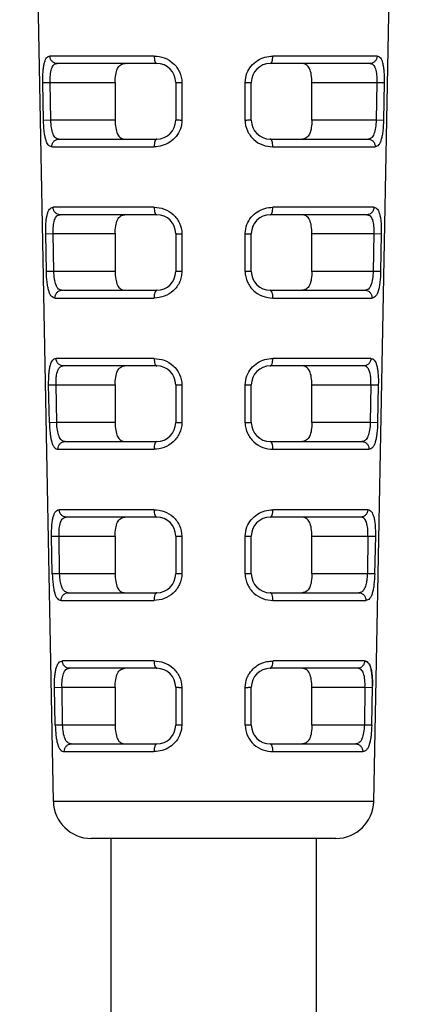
# Model space of a CAD drawing. Header units: millimetres. Extents: x 0 to 420, y 0 to 297.
# Tile 16 of 37: x 203 to 213, y 52 to 78. Entities that reach past the tile are written whole.
import ezdxf

# ---------------------------------------------------------------- set-up
doc = ezdxf.new("R2010")
doc.units = ezdxf.units.MM
doc.header["$LTSCALE"] = 23.1
doc.layers.add('00_COMPONENTS', color=7, linetype='CONTINUOUS')

msp = doc.modelspace()

# ---------------------------------------------------------------- linework, layer by layer
at = {"layer": '00_COMPONENTS', "color": 7}
for p, q in [((204.046, 57.463), (203.156, 104.188)), ((213.405, 104.188), (212.515, 57.463)), ((206.781, 76.982), (204.144, 76.982)), ((212.417, 76.982), (209.781, 76.982)), ((203.98, 75.482), (203.965, 76.482)), ((205.677, 76.482), (205.677, 75.482)), ((207.281, 76.482), (207.281, 75.482)), ((209.281, 75.482), (209.281, 76.482)), ((210.885, 75.482), (210.885, 76.482)), ((212.596, 76.482), (212.582, 75.482)), ((204.193, 74.982), (206.781, 74.982)), ((209.781, 74.982), (212.369, 74.982)), ((206.781, 72.982), (204.225, 72.982)), ((212.336, 72.982), (209.781, 72.982)), ((204.057, 71.482), (204.043, 72.482)), ((205.677, 72.482), (205.677, 71.482)), ((207.281, 72.482), (207.281, 71.482)), ((209.281, 71.482), (209.281, 72.482)), ((210.885, 71.482), (210.885, 72.482)), ((212.519, 72.482), (212.504, 71.482)), ((204.274, 70.982), (206.781, 70.982)), ((209.781, 70.982), (212.287, 70.982)), ((206.781, 68.982), (204.307, 68.982)), ((212.255, 68.982), (209.781, 68.982)), ((204.135, 67.482), (204.12, 68.482)), ((205.677, 68.482), (205.677, 67.482)), ((207.281, 68.482), (207.281, 67.482)), ((209.281, 67.482), (209.281, 68.482)), ((210.885, 67.482), (210.885, 68.482)), ((212.441, 68.482), (212.426, 67.482)), ((204.356, 66.982), (206.781, 66.982)), ((209.781, 66.982), (212.206, 66.982)), ((206.781, 64.982), (204.388, 64.982)), ((212.173, 64.982), (209.781, 64.982)), ((204.212, 63.482), (204.198, 64.482)), ((205.677, 64.482), (205.677, 63.482)), ((207.281, 64.482), (207.281, 63.482)), ((209.281, 63.482), (209.281, 64.482)), ((210.885, 63.482), (210.885, 64.482)), ((212.363, 64.482), (212.349, 63.482)), ((204.438, 62.982), (206.781, 62.982)), ((209.781, 62.982), (212.124, 62.982)), ((206.781, 60.982), (204.47, 60.982)), ((212.091, 60.982), (209.781, 60.982)), ((204.29, 59.482), (204.276, 60.482)), ((205.677, 60.482), (205.677, 59.482)), ((207.281, 60.482), (207.281, 59.482)), ((209.281, 59.482), (209.281, 60.482)), ((210.885, 59.482), (210.885, 60.482)), ((212.286, 60.482), (212.271, 59.482)), ((212.465, 59.478), (212.484, 60.489)), ((204.52, 58.982), (206.781, 58.982)), ((209.781, 58.982), (212.042, 58.982)), ((211.516, 56.482), (205.046, 56.482)), ((205.564, 56.482), (205.564, 34.482)), ((210.997, 56.482), (210.997, 34.482))]:
    msp.add_line(p, q, dxfattribs=at)
at = {"layer": '00_COMPONENTS', "color": 4}
for p, q in [((206.713, 77.178), (203.956, 77.178)), ((212.605, 77.178), (209.849, 77.178)), ((203.766, 76.478), (203.965, 76.482)), ((203.786, 75.478), (203.766, 76.478)), ((203.965, 76.482), (205.677, 76.482)), ((207.443, 76.478), (207.445, 75.478)), ((209.116, 75.478), (209.118, 76.478)), ((210.885, 76.482), (212.596, 76.482)), ((212.596, 76.482), (212.795, 76.478)), ((212.795, 76.478), (212.776, 75.478)), ((203.98, 75.482), (203.786, 75.478)), ((205.677, 75.482), (203.98, 75.482)), ((212.582, 75.482), (210.885, 75.482)), ((212.776, 75.478), (212.582, 75.482)), ((204.005, 74.778), (206.712, 74.778)), ((209.849, 74.778), (212.556, 74.778)), ((206.711, 73.178), (204.038, 73.178)), ((212.523, 73.178), (209.85, 73.178)), ((203.844, 72.478), (204.043, 72.482)), ((203.863, 71.478), (203.844, 72.478)), ((204.043, 72.482), (205.677, 72.482)), ((207.443, 72.478), (207.444, 71.478)), ((209.117, 71.478), (209.119, 72.478)), ((210.885, 72.482), (212.519, 72.482)), ((212.519, 72.482), (212.717, 72.478)), ((212.717, 72.478), (212.698, 71.478)), ((204.057, 71.482), (203.863, 71.478)), ((205.677, 71.482), (204.057, 71.482)), ((212.504, 71.482), (210.885, 71.482)), ((212.698, 71.478), (212.504, 71.482)), ((204.087, 70.778), (206.711, 70.778)), ((209.851, 70.778), (212.474, 70.778)), ((206.71, 69.178), (204.12, 69.178)), ((212.441, 69.178), (209.851, 69.178)), ((203.922, 68.478), (204.12, 68.482)), ((203.941, 67.478), (203.922, 68.478)), ((204.12, 68.482), (205.677, 68.482)), ((207.442, 68.478), (207.444, 67.478)), ((209.118, 67.478), (209.119, 68.478)), ((210.885, 68.482), (212.441, 68.482)), ((212.441, 68.482), (212.639, 68.478)), ((212.639, 68.478), (212.62, 67.478)), ((204.135, 67.482), (203.941, 67.478)), ((205.677, 67.482), (204.135, 67.482)), ((212.426, 67.482), (210.885, 67.482)), ((212.62, 67.478), (212.426, 67.482)), ((204.169, 66.778), (206.709, 66.778)), ((209.852, 66.778), (212.392, 66.778)), ((206.709, 65.178), (204.202, 65.178)), ((212.359, 65.178), (209.852, 65.178)), ((204, 64.478), (204.198, 64.482)), ((204.019, 63.478), (204, 64.478)), ((204.198, 64.482), (205.677, 64.482)), ((207.441, 64.478), (207.443, 63.478)), ((209.118, 63.478), (209.12, 64.478)), ((210.885, 64.482), (212.363, 64.482)), ((212.363, 64.482), (212.562, 64.478)), ((212.562, 64.478), (212.542, 63.478)), ((204.212, 63.482), (204.019, 63.478)), ((205.677, 63.482), (204.212, 63.482)), ((212.349, 63.482), (210.885, 63.482)), ((212.542, 63.478), (212.349, 63.482)), ((204.252, 62.778), (206.708, 62.778)), ((209.853, 62.778), (212.309, 62.778)), ((206.708, 61.178), (204.285, 61.178)), ((212.276, 61.178), (209.854, 61.178)), ((204.078, 60.478), (204.276, 60.482)), ((204.097, 59.478), (204.078, 60.478)), ((204.276, 60.482), (205.677, 60.482)), ((207.441, 60.478), (207.442, 59.478)), ((209.119, 59.478), (209.121, 60.478)), ((210.885, 60.482), (212.286, 60.482)), ((212.286, 60.482), (212.484, 60.478)), ((204.29, 59.482), (204.097, 59.478)), ((205.677, 59.482), (204.29, 59.482)), ((212.271, 59.482), (210.885, 59.482)), ((212.465, 59.478), (212.271, 59.482)), ((204.334, 58.778), (206.707, 58.778)), ((209.855, 58.778), (212.227, 58.778)), ((212.515, 57.463), (204.046, 57.463))]:
    msp.add_line(p, q, dxfattribs=at)
at = {"layer": '00_COMPONENTS', "color": 7}
for centre, radius, start, end in [((206.781, 76.482), 0.5, 0, 90), ((209.781, 76.482), 0.5, 90, 180), ((206.781, 75.482), 0.5, 270, 360), ((209.781, 75.482), 0.5, 180, 270), ((206.781, 72.482), 0.5, 0, 90), ((209.781, 72.482), 0.5, 90, 180), ((206.781, 71.482), 0.5, 270, 360), ((209.781, 71.482), 0.5, 180, 270), ((206.781, 68.482), 0.5, 0, 90), ((209.781, 68.482), 0.5, 90, 180), ((206.781, 67.482), 0.5, 270, 0), ((209.781, 67.482), 0.5, 180, 270), ((206.781, 64.482), 0.5, 0, 90), ((209.781, 64.482), 0.5, 90, 180), ((206.781, 63.482), 0.5, 270, 0), ((209.781, 63.482), 0.5, 180, 270), ((206.781, 60.482), 0.5, 0, 90), ((209.781, 60.482), 0.5, 90, 180), ((210.964, 60.646), 1.516, 7.4709, 8.1834), ((211.012, 60.653), 1.468, 7.4265, 8.1638), ((209.231, 60.544), 3.254, 358.8393, 359.329), ((211.163, 60.546), 1.322, 357.5069, 358.256), ((206.781, 59.482), 0.5, 270, 360), ((209.781, 59.482), 0.5, 180, 270), ((205.046, 57.482), 1, 181.0907, 270), ((211.516, 57.482), 1, 270, 358.9093)]:
    msp.add_arc(centre, radius, start, end, dxfattribs=at)
at = {"layer": '00_COMPONENTS', "color": 4}
for points, knots in [([(203.766, 76.481), (203.766, 76.574), (203.766, 76.708), (203.784, 76.876), (203.803, 76.981), (203.829, 77.065), (203.861, 77.129), (203.906, 77.167), (203.94, 77.176), (203.956, 77.178)], [0, 0, 0, 0, 0.361997, 0.521935, 0.660875, 0.77628, 0.866761, 0.936124, 1, 1, 1, 1]), ([(204.144, 76.982), (204.119, 76.982), (204.069, 76.993), (204.009, 77.037), (203.968, 77.1), (203.957, 77.152), (203.956, 77.178)], [0, 0, 0, 0, 0.253482, 0.489603, 0.731262, 1, 1, 1, 1]), ([(206.713, 77.178), (206.803, 77.174), (206.988, 77.149), (207.23, 76.997), (207.4, 76.767), (207.446, 76.575), (207.443, 76.481)], [0, 0, 0, 0, 0.243386, 0.492589, 0.745737, 1, 1, 1, 1]), ([(206.713, 77.178), (206.713, 77.152), (206.716, 77.105), (206.73, 77.044), (206.747, 77.001), (206.77, 76.982), (206.781, 76.982)], [0, 0, 0, 0, 0.361059, 0.645544, 0.856364, 1, 1, 1, 1]), ([(209.163, 76.724), (209.189, 76.793), (209.269, 76.921), (209.434, 77.069), (209.635, 77.159), (209.778, 77.174), (209.849, 77.178)], [0, 0, 0, 0, 0.255138, 0.507855, 0.756111, 1, 1, 1, 1]), ([(209.781, 76.982), (209.791, 76.982), (209.814, 77.001), (209.831, 77.044), (209.845, 77.105), (209.848, 77.152), (209.849, 77.178)], [0, 0, 0, 0, 0.143636, 0.354455, 0.638941, 1, 1, 1, 1]), ([(212.605, 77.178), (212.604, 77.152), (212.594, 77.1), (212.552, 77.037), (212.492, 76.993), (212.443, 76.982), (212.417, 76.982)], [0, 0, 0, 0, 0.268738, 0.510397, 0.746518, 1, 1, 1, 1]), ([(212.605, 77.178), (212.621, 77.176), (212.655, 77.167), (212.7, 77.129), (212.733, 77.065), (212.758, 76.98), (212.777, 76.876), (212.795, 76.707), (212.797, 76.574), (212.795, 76.481)], [0, 0, 0, 0, 0.063772, 0.133364, 0.22372, 0.339522, 0.479095, 0.639129, 1, 1, 1, 1]), ([(203.965, 76.482), (203.962, 76.548), (203.963, 76.67), (203.986, 76.813), (204.023, 76.902), (204.056, 76.948), (204.098, 76.977), (204.129, 76.982), (204.144, 76.982)], [0, 0, 0, 0, 0.342757, 0.631549, 0.745466, 0.839915, 0.921293, 1, 1, 1, 1]), ([(212.417, 76.982), (212.432, 76.982), (212.464, 76.977), (212.506, 76.948), (212.539, 76.902), (212.575, 76.813), (212.598, 76.67), (212.6, 76.548), (212.596, 76.482)], [0, 0, 0, 0, 0.078718, 0.16009, 0.254533, 0.368456, 0.657265, 1, 1, 1, 1]), ([(207.281, 76.482), (207.28, 76.481), (207.288, 76.482), (207.294, 76.48), (207.31, 76.48), (207.328, 76.48), (207.352, 76.479), (207.39, 76.479), (207.421, 76.478), (207.443, 76.478)], [0, 0, 0, 0, 0.018996, 0.077769, 0.17037, 0.288443, 0.425764, 0.59145, 1, 1, 1, 1]), ([(209.118, 76.478), (209.14, 76.478), (209.171, 76.479), (209.21, 76.479), (209.233, 76.48), (209.251, 76.48), (209.268, 76.48), (209.273, 76.482), (209.281, 76.481), (209.281, 76.482)], [0, 0, 0, 0, 0.40855, 0.574233, 0.711553, 0.829629, 0.922229, 0.981003, 1, 1, 1, 1]), ([(204.005, 74.778), (203.989, 74.782), (203.954, 74.79), (203.906, 74.828), (203.872, 74.892), (203.842, 74.977), (203.819, 75.083), (203.794, 75.252), (203.788, 75.387), (203.785, 75.481)], [0, 0, 0, 0, 0.064845, 0.134879, 0.226498, 0.342603, 0.481239, 0.64072, 1, 1, 1, 1]), ([(204.193, 74.982), (204.177, 74.982), (204.145, 74.988), (204.102, 75.016), (204.066, 75.061), (204.024, 75.15), (203.995, 75.294), (203.982, 75.416), (203.98, 75.482)], [0, 0, 0, 0, 0.079358, 0.16222, 0.258166, 0.372656, 0.660019, 1, 1, 1, 1]), ([(207.445, 75.478), (207.423, 75.478), (207.392, 75.479), (207.354, 75.479), (207.331, 75.479), (207.312, 75.48), (207.296, 75.48), (207.287, 75.482), (207.281, 75.481), (207.281, 75.482)], [0, 0, 0, 0, 0.401342, 0.564768, 0.701209, 0.819727, 0.914147, 0.976273, 1, 1, 1, 1]), ([(209.116, 75.481), (209.115, 75.386), (209.159, 75.194), (209.33, 74.96), (209.573, 74.809), (209.759, 74.782), (209.849, 74.778)], [0, 0, 0, 0, 0.254922, 0.508057, 0.756748, 1, 1, 1, 1]), ([(209.281, 75.482), (209.28, 75.481), (209.274, 75.482), (209.265, 75.48), (209.25, 75.48), (209.231, 75.479), (209.208, 75.479), (209.169, 75.479), (209.138, 75.478), (209.116, 75.478)], [0, 0, 0, 0, 0.023725, 0.085849, 0.180269, 0.298789, 0.435231, 0.598654, 1, 1, 1, 1]), ([(212.582, 75.482), (212.579, 75.416), (212.567, 75.294), (212.538, 75.15), (212.496, 75.061), (212.46, 75.016), (212.416, 74.988), (212.384, 74.982), (212.369, 74.982)], [0, 0, 0, 0, 0.340009, 0.627344, 0.741818, 0.837768, 0.920628, 1, 1, 1, 1]), ([(212.776, 75.48), (212.773, 75.387), (212.767, 75.252), (212.743, 75.083), (212.719, 74.977), (212.69, 74.892), (212.654, 74.828), (212.607, 74.789), (212.572, 74.781), (212.556, 74.778)], [0, 0, 0, 0, 0.358944, 0.518712, 0.657216, 0.772898, 0.86465, 0.935459, 1, 1, 1, 1]), ([(207.405, 75.253), (207.381, 75.181), (207.304, 75.047), (207.136, 74.894), (206.932, 74.798), (206.784, 74.782), (206.712, 74.778)], [0, 0, 0, 0, 0.255134, 0.507769, 0.755867, 1, 1, 1, 1]), ([(204.005, 74.778), (204.005, 74.806), (204.014, 74.859), (204.055, 74.925), (204.116, 74.971), (204.167, 74.982), (204.193, 74.982)], [0, 0, 0, 0, 0.269183, 0.510765, 0.746579, 1, 1, 1, 1]), ([(206.781, 74.982), (206.77, 74.982), (206.746, 74.962), (206.729, 74.918), (206.714, 74.854), (206.712, 74.805), (206.712, 74.778)], [0, 0, 0, 0, 0.144063, 0.355829, 0.640598, 1, 1, 1, 1]), ([(209.849, 74.778), (209.85, 74.805), (209.847, 74.854), (209.833, 74.918), (209.815, 74.962), (209.792, 74.982), (209.781, 74.982)], [0, 0, 0, 0, 0.359402, 0.644171, 0.855937, 1, 1, 1, 1]), ([(212.369, 74.982), (212.394, 74.982), (212.445, 74.971), (212.506, 74.925), (212.547, 74.859), (212.556, 74.806), (212.556, 74.778)], [0, 0, 0, 0, 0.253421, 0.489233, 0.730817, 1, 1, 1, 1]), ([(203.844, 72.481), (203.842, 72.574), (203.845, 72.708), (203.862, 72.876), (203.881, 72.981), (203.908, 73.065), (203.942, 73.129), (203.987, 73.168), (204.022, 73.177), (204.038, 73.178)], [0, 0, 0, 0, 0.360456, 0.520427, 0.659261, 0.774264, 0.864726, 0.935418, 1, 1, 1, 1]), ([(204.225, 72.982), (204.2, 72.982), (204.151, 72.993), (204.091, 73.037), (204.049, 73.1), (204.039, 73.152), (204.038, 73.178)], [0, 0, 0, 0, 0.253192, 0.489211, 0.730976, 1, 1, 1, 1]), ([(204.043, 72.482), (204.039, 72.548), (204.041, 72.67), (204.064, 72.814), (204.102, 72.903), (204.136, 72.949), (204.178, 72.977), (204.21, 72.982), (204.225, 72.982)], [0, 0, 0, 0, 0.341938, 0.629902, 0.74365, 0.838336, 0.920393, 1, 1, 1, 1]), ([(206.711, 73.178), (206.802, 73.174), (206.987, 73.149), (207.229, 72.998), (207.4, 72.767), (207.446, 72.576), (207.442, 72.481)], [0, 0, 0, 0, 0.243128, 0.49229, 0.745553, 1, 1, 1, 1]), ([(206.711, 73.178), (206.712, 73.152), (206.715, 73.105), (206.729, 73.044), (206.747, 73.001), (206.77, 72.982), (206.781, 72.982)], [0, 0, 0, 0, 0.360044, 0.643969, 0.854935, 1, 1, 1, 1]), ([(209.163, 72.724), (209.189, 72.793), (209.269, 72.921), (209.435, 73.069), (209.636, 73.159), (209.779, 73.174), (209.85, 73.178)], [0, 0, 0, 0, 0.255336, 0.508153, 0.756346, 1, 1, 1, 1]), ([(209.781, 72.982), (209.791, 72.982), (209.814, 73.001), (209.832, 73.044), (209.846, 73.105), (209.85, 73.152), (209.85, 73.178)], [0, 0, 0, 0, 0.145065, 0.356031, 0.639956, 1, 1, 1, 1]), ([(212.523, 73.178), (212.523, 73.152), (212.512, 73.1), (212.471, 73.037), (212.411, 72.993), (212.361, 72.982), (212.336, 72.982)], [0, 0, 0, 0, 0.269024, 0.51079, 0.746808, 1, 1, 1, 1]), ([(212.336, 72.982), (212.351, 72.982), (212.383, 72.977), (212.426, 72.949), (212.46, 72.903), (212.497, 72.814), (212.521, 72.67), (212.522, 72.548), (212.519, 72.482)], [0, 0, 0, 0, 0.079718, 0.161754, 0.256381, 0.370133, 0.658148, 1, 1, 1, 1]), ([(212.523, 73.178), (212.54, 73.176), (212.574, 73.167), (212.62, 73.129), (212.653, 73.066), (212.68, 72.981), (212.699, 72.876), (212.717, 72.708), (212.72, 72.574), (212.717, 72.481)], [0, 0, 0, 0, 0.064693, 0.134822, 0.225254, 0.340853, 0.480086, 0.639777, 1, 1, 1, 1]), ([(207.281, 72.482), (207.28, 72.481), (207.288, 72.482), (207.294, 72.48), (207.31, 72.48), (207.328, 72.48), (207.351, 72.479), (207.39, 72.479), (207.421, 72.478), (207.443, 72.478)], [0, 0, 0, 0, 0.018983, 0.077734, 0.17033, 0.288455, 0.425785, 0.591389, 1, 1, 1, 1]), ([(209.119, 72.478), (209.141, 72.478), (209.172, 72.479), (209.21, 72.479), (209.233, 72.48), (209.251, 72.48), (209.268, 72.48), (209.273, 72.482), (209.281, 72.481), (209.281, 72.482)], [0, 0, 0, 0, 0.408611, 0.574211, 0.711541, 0.829668, 0.922264, 0.981016, 1, 1, 1, 1]), ([(204.087, 70.778), (204.07, 70.782), (204.035, 70.79), (203.987, 70.827), (203.951, 70.892), (203.921, 70.977), (203.897, 71.082), (203.872, 71.252), (203.866, 71.387), (203.863, 71.481)], [0, 0, 0, 0, 0.065763, 0.13635, 0.22804, 0.343958, 0.482279, 0.641409, 1, 1, 1, 1]), ([(204.274, 70.982), (204.258, 70.982), (204.226, 70.988), (204.182, 71.016), (204.145, 71.061), (204.102, 71.15), (204.072, 71.293), (204.06, 71.416), (204.057, 71.482)], [0, 0, 0, 0, 0.080353, 0.163876, 0.26002, 0.374354, 0.660921, 1, 1, 1, 1]), ([(207.445, 71.481), (207.442, 71.433), (207.432, 71.337), (207.39, 71.198), (207.315, 71.075), (207.189, 70.935), (206.987, 70.807), (206.801, 70.785), (206.711, 70.778)], [0, 0, 0, 0, 0.128378, 0.255868, 0.383184, 0.509668, 0.757547, 1, 1, 1, 1]), ([(207.444, 71.478), (207.422, 71.478), (207.392, 71.479), (207.353, 71.479), (207.33, 71.479), (207.312, 71.48), (207.296, 71.48), (207.287, 71.482), (207.281, 71.481), (207.281, 71.482)], [0, 0, 0, 0, 0.40138, 0.564722, 0.701177, 0.819747, 0.914168, 0.976278, 1, 1, 1, 1]), ([(209.117, 71.481), (209.116, 71.386), (209.16, 71.193), (209.331, 70.96), (209.574, 70.809), (209.76, 70.782), (209.851, 70.778)], [0, 0, 0, 0, 0.255119, 0.508365, 0.757012, 1, 1, 1, 1]), ([(209.281, 71.482), (209.28, 71.481), (209.274, 71.482), (209.265, 71.48), (209.25, 71.48), (209.231, 71.479), (209.208, 71.479), (209.17, 71.479), (209.139, 71.478), (209.117, 71.478)], [0, 0, 0, 0, 0.023723, 0.085833, 0.180254, 0.298826, 0.43528, 0.598619, 1, 1, 1, 1]), ([(212.504, 71.482), (212.501, 71.416), (212.489, 71.293), (212.459, 71.149), (212.417, 71.061), (212.38, 71.016), (212.336, 70.988), (212.303, 70.982), (212.287, 70.982)], [0, 0, 0, 0, 0.339108, 0.625647, 0.739965, 0.836112, 0.919633, 1, 1, 1, 1]), ([(212.698, 71.48), (212.696, 71.387), (212.689, 71.252), (212.665, 71.082), (212.641, 70.977), (212.61, 70.892), (212.574, 70.828), (212.526, 70.789), (212.491, 70.781), (212.474, 70.778)], [0, 0, 0, 0, 0.358257, 0.517676, 0.655865, 0.771373, 0.863196, 0.934526, 1, 1, 1, 1]), ([(204.087, 70.778), (204.087, 70.806), (204.096, 70.859), (204.137, 70.925), (204.198, 70.971), (204.248, 70.982), (204.274, 70.982)], [0, 0, 0, 0, 0.269479, 0.511178, 0.746886, 1, 1, 1, 1]), ([(206.781, 70.982), (206.77, 70.982), (206.746, 70.962), (206.728, 70.918), (206.713, 70.854), (206.711, 70.805), (206.711, 70.778)], [0, 0, 0, 0, 0.145505, 0.357409, 0.641608, 1, 1, 1, 1]), ([(209.851, 70.778), (209.851, 70.805), (209.848, 70.854), (209.834, 70.918), (209.816, 70.962), (209.792, 70.982), (209.781, 70.982)], [0, 0, 0, 0, 0.358393, 0.642593, 0.854495, 1, 1, 1, 1]), ([(212.287, 70.982), (212.313, 70.982), (212.363, 70.971), (212.424, 70.925), (212.465, 70.859), (212.474, 70.806), (212.474, 70.778)], [0, 0, 0, 0, 0.253114, 0.488821, 0.73052, 1, 1, 1, 1]), ([(203.922, 68.481), (203.92, 68.574), (203.923, 68.708), (203.94, 68.877), (203.96, 68.981), (203.987, 69.066), (204.022, 69.129), (204.068, 69.168), (204.103, 69.177), (204.12, 69.178)], [0, 0, 0, 0, 0.35977, 0.519376, 0.657885, 0.772692, 0.863226, 0.934463, 1, 1, 1, 1]), ([(204.307, 68.982), (204.282, 68.982), (204.232, 68.993), (204.172, 69.037), (204.131, 69.1), (204.121, 69.152), (204.12, 69.178)], [0, 0, 0, 0, 0.252884, 0.488794, 0.730673, 1, 1, 1, 1]), ([(206.71, 69.178), (206.8, 69.175), (206.985, 69.147), (207.228, 68.999), (207.399, 68.767), (207.445, 68.576), (207.442, 68.481)], [0, 0, 0, 0, 0.242785, 0.492011, 0.745238, 1, 1, 1, 1]), ([(206.71, 69.178), (206.71, 69.152), (206.714, 69.105), (206.728, 69.044), (206.746, 69.001), (206.77, 68.982), (206.781, 68.982)], [0, 0, 0, 0, 0.35899, 0.642334, 0.853458, 1, 1, 1, 1]), ([(209.164, 68.723), (209.19, 68.793), (209.27, 68.921), (209.436, 69.069), (209.637, 69.159), (209.781, 69.174), (209.851, 69.178)], [0, 0, 0, 0, 0.255546, 0.508469, 0.756594, 1, 1, 1, 1]), ([(209.781, 68.982), (209.791, 68.982), (209.815, 69.001), (209.833, 69.044), (209.848, 69.105), (209.851, 69.152), (209.851, 69.178)], [0, 0, 0, 0, 0.146542, 0.357665, 0.641009, 1, 1, 1, 1]), ([(212.441, 69.178), (212.441, 69.152), (212.43, 69.1), (212.389, 69.037), (212.329, 68.993), (212.28, 68.982), (212.255, 68.982)], [0, 0, 0, 0, 0.269328, 0.511207, 0.747116, 1, 1, 1, 1]), ([(212.441, 69.178), (212.458, 69.176), (212.493, 69.168), (212.54, 69.13), (212.574, 69.066), (212.601, 68.981), (212.621, 68.876), (212.639, 68.708), (212.642, 68.574), (212.639, 68.481)], [0, 0, 0, 0, 0.065644, 0.136335, 0.226849, 0.34224, 0.48112, 0.640454, 1, 1, 1, 1]), ([(204.12, 68.482), (204.119, 68.516), (204.118, 68.582), (204.123, 68.692), (204.141, 68.801), (204.176, 68.9), (204.232, 68.968), (204.283, 68.982), (204.307, 68.982)], [0, 0, 0, 0, 0.174095, 0.341717, 0.56487, 0.74302, 0.879635, 1, 1, 1, 1]), ([(212.441, 68.482), (212.443, 68.516), (212.444, 68.582), (212.438, 68.692), (212.42, 68.801), (212.386, 68.901), (212.329, 68.968), (212.278, 68.982), (212.255, 68.982)], [0, 0, 0, 0, 0.174279, 0.341632, 0.564708, 0.742983, 0.879604, 1, 1, 1, 1]), ([(207.281, 68.482), (207.28, 68.481), (207.288, 68.482), (207.294, 68.48), (207.31, 68.48), (207.328, 68.48), (207.351, 68.479), (207.389, 68.479), (207.42, 68.478), (207.442, 68.478)], [0, 0, 0, 0, 0.018968, 0.077696, 0.170288, 0.288467, 0.42581, 0.591329, 1, 1, 1, 1]), ([(209.119, 68.478), (209.141, 68.478), (209.172, 68.479), (209.21, 68.479), (209.233, 68.48), (209.251, 68.48), (209.268, 68.48), (209.273, 68.482), (209.281, 68.481), (209.281, 68.482)], [0, 0, 0, 0, 0.408671, 0.574186, 0.711528, 0.829708, 0.9223, 0.98103, 1, 1, 1, 1]), ([(203.941, 67.481), (203.942, 67.388), (203.95, 67.252), (203.975, 67.083), (203.999, 66.977), (204.03, 66.891), (204.068, 66.827), (204.116, 66.789), (204.152, 66.78), (204.169, 66.778)], [0, 0, 0, 0, 0.356963, 0.515746, 0.654713, 0.770255, 0.861558, 0.933769, 1, 1, 1, 1]), ([(204.356, 66.982), (204.34, 66.982), (204.307, 66.988), (204.262, 67.015), (204.224, 67.061), (204.18, 67.149), (204.15, 67.293), (204.138, 67.415), (204.135, 67.482)], [0, 0, 0, 0, 0.081386, 0.165582, 0.261953, 0.376125, 0.661841, 1, 1, 1, 1]), ([(207.444, 67.481), (207.444, 67.386), (207.401, 67.193), (207.229, 66.96), (206.986, 66.809), (206.8, 66.782), (206.709, 66.778)], [0, 0, 0, 0, 0.255427, 0.508465, 0.757224, 1, 1, 1, 1]), ([(207.444, 67.478), (207.422, 67.478), (207.391, 67.479), (207.353, 67.479), (207.33, 67.479), (207.311, 67.48), (207.296, 67.48), (207.287, 67.482), (207.281, 67.481), (207.281, 67.482)], [0, 0, 0, 0, 0.401428, 0.564686, 0.701158, 0.819782, 0.914202, 0.976292, 1, 1, 1, 1]), ([(209.117, 67.481), (209.116, 67.385), (209.161, 67.193), (209.332, 66.96), (209.576, 66.809), (209.761, 66.782), (209.852, 66.778)], [0, 0, 0, 0, 0.255327, 0.508693, 0.757292, 1, 1, 1, 1]), ([(209.281, 67.482), (209.28, 67.481), (209.274, 67.482), (209.265, 67.48), (209.25, 67.48), (209.231, 67.479), (209.208, 67.479), (209.17, 67.479), (209.139, 67.478), (209.118, 67.478)], [0, 0, 0, 0, 0.02372, 0.085817, 0.180239, 0.298864, 0.435333, 0.598585, 1, 1, 1, 1]), ([(212.426, 67.482), (212.424, 67.415), (212.411, 67.293), (212.381, 67.149), (212.337, 67.061), (212.3, 67.015), (212.255, 66.988), (212.222, 66.982), (212.206, 66.982)], [0, 0, 0, 0, 0.338177, 0.623891, 0.738052, 0.834408, 0.918614, 1, 1, 1, 1]), ([(212.62, 67.48), (212.618, 67.387), (212.611, 67.252), (212.586, 67.082), (212.562, 66.977), (212.531, 66.892), (212.494, 66.827), (212.445, 66.789), (212.409, 66.781), (212.392, 66.778)], [0, 0, 0, 0, 0.35754, 0.516594, 0.654458, 0.769786, 0.861686, 0.933563, 1, 1, 1, 1]), ([(204.169, 66.778), (204.169, 66.806), (204.178, 66.859), (204.219, 66.925), (204.28, 66.971), (204.33, 66.982), (204.356, 66.982)], [0, 0, 0, 0, 0.269794, 0.511616, 0.747212, 1, 1, 1, 1]), ([(206.781, 66.982), (206.77, 66.982), (206.745, 66.962), (206.727, 66.918), (206.712, 66.854), (206.709, 66.805), (206.709, 66.778)], [0, 0, 0, 0, 0.146996, 0.359045, 0.642656, 1, 1, 1, 1]), ([(209.852, 66.778), (209.852, 66.805), (209.849, 66.854), (209.835, 66.918), (209.816, 66.962), (209.792, 66.982), (209.781, 66.982)], [0, 0, 0, 0, 0.357345, 0.640956, 0.853004, 1, 1, 1, 1]), ([(212.206, 66.982), (212.231, 66.982), (212.282, 66.971), (212.342, 66.925), (212.383, 66.859), (212.392, 66.806), (212.392, 66.778)], [0, 0, 0, 0, 0.252788, 0.488384, 0.730206, 1, 1, 1, 1]), ([(204, 64.481), (203.999, 64.574), (204, 64.708), (204.019, 64.877), (204.039, 64.982), (204.067, 65.066), (204.102, 65.13), (204.15, 65.167), (204.185, 65.176), (204.202, 65.178)], [0, 0, 0, 0, 0.359929, 0.51878, 0.65677, 0.77159, 0.862247, 0.933258, 1, 1, 1, 1]), ([(204.388, 64.982), (204.363, 64.982), (204.314, 64.993), (204.254, 65.037), (204.213, 65.1), (204.203, 65.152), (204.202, 65.178)], [0, 0, 0, 0, 0.252557, 0.488351, 0.730351, 1, 1, 1, 1]), ([(206.709, 65.178), (206.799, 65.175), (206.984, 65.148), (207.227, 64.999), (207.398, 64.768), (207.444, 64.576), (207.441, 64.481)], [0, 0, 0, 0, 0.2425, 0.49168, 0.745035, 1, 1, 1, 1]), ([(206.709, 65.178), (206.709, 65.152), (206.712, 65.105), (206.727, 65.044), (206.746, 65.001), (206.77, 64.982), (206.781, 64.982)], [0, 0, 0, 0, 0.357896, 0.640641, 0.851932, 1, 1, 1, 1]), ([(209.165, 64.723), (209.191, 64.793), (209.271, 64.921), (209.437, 65.069), (209.638, 65.159), (209.782, 65.174), (209.852, 65.178)], [0, 0, 0, 0, 0.255769, 0.508804, 0.756857, 1, 1, 1, 1]), ([(209.781, 64.982), (209.792, 64.982), (209.815, 65.001), (209.834, 65.044), (209.849, 65.105), (209.852, 65.152), (209.852, 65.178)], [0, 0, 0, 0, 0.148068, 0.359358, 0.642103, 1, 1, 1, 1]), ([(212.359, 65.178), (212.358, 65.152), (212.348, 65.1), (212.307, 65.037), (212.247, 64.993), (212.198, 64.982), (212.173, 64.982)], [0, 0, 0, 0, 0.269649, 0.511649, 0.747443, 1, 1, 1, 1]), ([(212.359, 65.178), (212.376, 65.176), (212.411, 65.168), (212.459, 65.13), (212.494, 65.066), (212.522, 64.982), (212.542, 64.877), (212.561, 64.708), (212.564, 64.574), (212.562, 64.481)], [0, 0, 0, 0, 0.066623, 0.137894, 0.22846, 0.343637, 0.482222, 0.641181, 1, 1, 1, 1]), ([(204.198, 64.482), (204.194, 64.548), (204.196, 64.671), (204.221, 64.815), (204.26, 64.904), (204.296, 64.949), (204.34, 64.977), (204.373, 64.982), (204.388, 64.982)], [0, 0, 0, 0, 0.339963, 0.626224, 0.739716, 0.834782, 0.91825, 1, 1, 1, 1]), ([(212.363, 64.482), (212.367, 64.548), (212.365, 64.671), (212.34, 64.815), (212.301, 64.904), (212.266, 64.949), (212.221, 64.977), (212.189, 64.982), (212.173, 64.982)], [0, 0, 0, 0, 0.339984, 0.626251, 0.739746, 0.834804, 0.918267, 1, 1, 1, 1]), ([(207.281, 64.482), (207.28, 64.481), (207.288, 64.482), (207.294, 64.48), (207.31, 64.48), (207.328, 64.48), (207.351, 64.479), (207.389, 64.479), (207.419, 64.478), (207.441, 64.478)], [0, 0, 0, 0, 0.018954, 0.077659, 0.170247, 0.28848, 0.425839, 0.591268, 1, 1, 1, 1]), ([(209.12, 64.478), (209.142, 64.478), (209.173, 64.479), (209.211, 64.479), (209.234, 64.48), (209.251, 64.48), (209.268, 64.48), (209.273, 64.482), (209.281, 64.481), (209.281, 64.482)], [0, 0, 0, 0, 0.408731, 0.574157, 0.711515, 0.829749, 0.922337, 0.981043, 1, 1, 1, 1]), ([(204.019, 63.481), (204.02, 63.387), (204.028, 63.252), (204.054, 63.082), (204.078, 62.976), (204.11, 62.891), (204.148, 62.827), (204.198, 62.789), (204.234, 62.78), (204.252, 62.778)], [0, 0, 0, 0, 0.356224, 0.514634, 0.653239, 0.76857, 0.859984, 0.932778, 1, 1, 1, 1]), ([(204.438, 62.982), (204.421, 62.982), (204.388, 62.988), (204.332, 63.021), (204.282, 63.092), (204.246, 63.201), (204.223, 63.335), (204.215, 63.431), (204.212, 63.482)], [0, 0, 0, 0, 0.082456, 0.167386, 0.318131, 0.510911, 0.744049, 1, 1, 1, 1]), ([(207.443, 63.481), (207.443, 63.385), (207.4, 63.193), (207.228, 62.959), (206.984, 62.809), (206.799, 62.782), (206.708, 62.778)], [0, 0, 0, 0, 0.255648, 0.508815, 0.757518, 1, 1, 1, 1]), ([(207.443, 63.478), (207.421, 63.478), (207.391, 63.479), (207.353, 63.479), (207.33, 63.479), (207.311, 63.48), (207.296, 63.48), (207.287, 63.482), (207.281, 63.481), (207.281, 63.482)], [0, 0, 0, 0, 0.401461, 0.564628, 0.701118, 0.819797, 0.914218, 0.976294, 1, 1, 1, 1]), ([(209.118, 63.481), (209.117, 63.385), (209.161, 63.193), (209.333, 62.959), (209.577, 62.809), (209.763, 62.782), (209.853, 62.778)], [0, 0, 0, 0, 0.255549, 0.50904, 0.757588, 1, 1, 1, 1]), ([(209.281, 63.482), (209.28, 63.481), (209.274, 63.482), (209.265, 63.48), (209.25, 63.48), (209.231, 63.479), (209.209, 63.479), (209.171, 63.479), (209.14, 63.478), (209.118, 63.478)], [0, 0, 0, 0, 0.023718, 0.085801, 0.180224, 0.298903, 0.435391, 0.598552, 1, 1, 1, 1]), ([(212.349, 63.482), (212.347, 63.448), (212.342, 63.381), (212.328, 63.272), (212.305, 63.162), (212.263, 63.062), (212.201, 62.996), (212.148, 62.982), (212.124, 62.982)], [0, 0, 0, 0, 0.1721, 0.337811, 0.558956, 0.73721, 0.876679, 1, 1, 1, 1]), ([(212.543, 63.48), (212.54, 63.387), (212.533, 63.251), (212.508, 63.082), (212.483, 62.976), (212.451, 62.891), (212.414, 62.827), (212.364, 62.789), (212.327, 62.781), (212.309, 62.778)], [0, 0, 0, 0, 0.356791, 0.515465, 0.652989, 0.768133, 0.860119, 0.932567, 1, 1, 1, 1]), ([(204.252, 62.778), (204.251, 62.806), (204.261, 62.859), (204.301, 62.925), (204.362, 62.971), (204.412, 62.982), (204.438, 62.982)], [0, 0, 0, 0, 0.270127, 0.512079, 0.747558, 1, 1, 1, 1]), ([(206.781, 62.982), (206.769, 62.982), (206.745, 62.963), (206.726, 62.918), (206.711, 62.854), (206.708, 62.805), (206.708, 62.778)], [0, 0, 0, 0, 0.148537, 0.360744, 0.643744, 1, 1, 1, 1]), ([(209.853, 62.778), (209.853, 62.805), (209.85, 62.854), (209.836, 62.918), (209.817, 62.963), (209.792, 62.982), (209.781, 62.982)], [0, 0, 0, 0, 0.356257, 0.639258, 0.851463, 1, 1, 1, 1]), ([(212.124, 62.982), (212.149, 62.982), (212.2, 62.971), (212.26, 62.925), (212.301, 62.859), (212.31, 62.806), (212.309, 62.778)], [0, 0, 0, 0, 0.252442, 0.487921, 0.729873, 1, 1, 1, 1]), ([(204.078, 60.481), (204.077, 60.574), (204.078, 60.709), (204.097, 60.878), (204.118, 60.982), (204.147, 61.067), (204.182, 61.13), (204.232, 61.167), (204.267, 61.175), (204.285, 61.178)], [0, 0, 0, 0, 0.359185, 0.517632, 0.655284, 0.769903, 0.860629, 0.932234, 1, 1, 1, 1]), ([(204.276, 60.482), (204.272, 60.548), (204.274, 60.671), (204.3, 60.815), (204.34, 60.904), (204.376, 60.95), (204.421, 60.977), (204.454, 60.982), (204.47, 60.982)], [0, 0, 0, 0, 0.338982, 0.624362, 0.737675, 0.832965, 0.917169, 1, 1, 1, 1]), ([(204.47, 60.982), (204.445, 60.982), (204.396, 60.993), (204.337, 61.037), (204.296, 61.1), (204.285, 61.152), (204.285, 61.178)], [0, 0, 0, 0, 0.25221, 0.487882, 0.730009, 1, 1, 1, 1]), ([(206.708, 61.178), (206.798, 61.174), (206.982, 61.149), (207.225, 60.999), (207.397, 60.768), (207.443, 60.576), (207.44, 60.481)], [0, 0, 0, 0, 0.242259, 0.491288, 0.744926, 1, 1, 1, 1]), ([(206.708, 61.178), (206.708, 61.152), (206.711, 61.105), (206.726, 61.044), (206.745, 61), (206.77, 60.982), (206.781, 60.982)], [0, 0, 0, 0, 0.356761, 0.638885, 0.850355, 1, 1, 1, 1]), ([(209.165, 60.723), (209.181, 60.766), (209.267, 60.928), (209.414, 61.055), (209.537, 61.111)], [0, 0, 0, 0, 0.25455, 1, 1, 1, 1]), ([(209.537, 61.111), (209.587, 61.133), (209.692, 61.165), (209.8, 61.175), (209.854, 61.178)], [0, 0, 0, 0, 0.50358, 1, 1, 1, 1]), ([(209.781, 60.982), (209.792, 60.982), (209.816, 61), (209.835, 61.044), (209.85, 61.105), (209.854, 61.152), (209.854, 61.178)], [0, 0, 0, 0, 0.149645, 0.361115, 0.643239, 1, 1, 1, 1]), ([(212.276, 61.178), (212.276, 61.152), (212.265, 61.1), (212.225, 61.037), (212.165, 60.993), (212.116, 60.982), (212.091, 60.982)], [0, 0, 0, 0, 0.269991, 0.512118, 0.74779, 1, 1, 1, 1]), ([(212.286, 60.482), (212.289, 60.548), (212.287, 60.671), (212.262, 60.815), (212.222, 60.904), (212.185, 60.95), (212.14, 60.977), (212.107, 60.982), (212.091, 60.982)], [0, 0, 0, 0, 0.339017, 0.624416, 0.737751, 0.833026, 0.91721, 1, 1, 1, 1]), ([(207.281, 60.482), (207.28, 60.481), (207.288, 60.482), (207.293, 60.48), (207.31, 60.48), (207.328, 60.48), (207.35, 60.479), (207.388, 60.479), (207.419, 60.478), (207.441, 60.478)], [0, 0, 0, 0, 0.018941, 0.077622, 0.170206, 0.288496, 0.425872, 0.591209, 1, 1, 1, 1]), ([(209.121, 60.478), (209.142, 60.478), (209.173, 60.479), (209.211, 60.479), (209.234, 60.48), (209.252, 60.48), (209.268, 60.48), (209.273, 60.482), (209.281, 60.481), (209.281, 60.482)], [0, 0, 0, 0, 0.408791, 0.574124, 0.711501, 0.829792, 0.922376, 0.981058, 1, 1, 1, 1]), ([(204.097, 59.481), (204.098, 59.387), (204.106, 59.252), (204.132, 59.082), (204.157, 58.976), (204.189, 58.89), (204.229, 58.827), (204.279, 58.789), (204.317, 58.78), (204.334, 58.778)], [0, 0, 0, 0, 0.355451, 0.513471, 0.651704, 0.766819, 0.85835, 0.931753, 1, 1, 1, 1]), ([(204.52, 58.982), (204.503, 58.982), (204.469, 58.988), (204.422, 59.015), (204.383, 59.06), (204.337, 59.148), (204.306, 59.292), (204.293, 59.415), (204.29, 59.482)], [0, 0, 0, 0, 0.083502, 0.16914, 0.26597, 0.379823, 0.663803, 1, 1, 1, 1]), ([(207.442, 59.478), (207.421, 59.478), (207.39, 59.479), (207.352, 59.479), (207.33, 59.479), (207.311, 59.48), (207.296, 59.48), (207.287, 59.482), (207.281, 59.481), (207.281, 59.482)], [0, 0, 0, 0, 0.401476, 0.564546, 0.701053, 0.819787, 0.914212, 0.976283, 1, 1, 1, 1]), ([(209.119, 59.481), (209.118, 59.385), (209.162, 59.192), (209.335, 58.959), (209.579, 58.809), (209.764, 58.782), (209.855, 58.778)], [0, 0, 0, 0, 0.255784, 0.509411, 0.757902, 1, 1, 1, 1]), ([(209.281, 59.482), (209.28, 59.481), (209.274, 59.482), (209.265, 59.48), (209.25, 59.48), (209.231, 59.479), (209.209, 59.479), (209.171, 59.479), (209.141, 59.478), (209.119, 59.478)], [0, 0, 0, 0, 0.023715, 0.085784, 0.180209, 0.298945, 0.435454, 0.59852, 1, 1, 1, 1]), ([(212.271, 59.482), (212.268, 59.415), (212.255, 59.292), (212.224, 59.148), (212.178, 59.06), (212.139, 59.015), (212.092, 58.988), (212.058, 58.982), (212.042, 58.982)], [0, 0, 0, 0, 0.336224, 0.620192, 0.73403, 0.830856, 0.916511, 1, 1, 1, 1]), ([(212.465, 59.481), (212.462, 59.387), (212.455, 59.251), (212.429, 59.081), (212.404, 58.976), (212.372, 58.891), (212.333, 58.827), (212.282, 58.789), (212.245, 58.781), (212.227, 58.778)], [0, 0, 0, 0, 0.355922, 0.514249, 0.651478, 0.766539, 0.858527, 0.931472, 1, 1, 1, 1]), ([(207.403, 59.254), (207.378, 59.182), (207.301, 59.047), (207.131, 58.893), (206.926, 58.798), (206.779, 58.782), (206.707, 58.778)], [0, 0, 0, 0, 0.256042, 0.5091, 0.756938, 1, 1, 1, 1]), ([(204.334, 58.778), (204.334, 58.806), (204.343, 58.859), (204.384, 58.925), (204.444, 58.971), (204.494, 58.982), (204.52, 58.982)], [0, 0, 0, 0, 0.270481, 0.512572, 0.747925, 1, 1, 1, 1]), ([(206.781, 58.982), (206.769, 58.982), (206.744, 58.963), (206.725, 58.918), (206.71, 58.854), (206.707, 58.805), (206.707, 58.778)], [0, 0, 0, 0, 0.150132, 0.362505, 0.644875, 1, 1, 1, 1]), ([(209.855, 58.778), (209.855, 58.805), (209.852, 58.854), (209.837, 58.918), (209.817, 58.963), (209.792, 58.982), (209.781, 58.982)], [0, 0, 0, 0, 0.355125, 0.637495, 0.849868, 1, 1, 1, 1]), ([(212.042, 58.982), (212.067, 58.982), (212.117, 58.971), (212.178, 58.925), (212.218, 58.859), (212.227, 58.806), (212.227, 58.778)], [0, 0, 0, 0, 0.252075, 0.487428, 0.729519, 1, 1, 1, 1])]:
    msp.add_open_spline(points, degree=3, knots=knots, dxfattribs=at)
at = {"layer": '00_COMPONENTS', "color": 7}
for points, knots in [([(205.677, 76.482), (205.677, 76.55), (205.686, 76.676), (205.731, 76.84), (205.805, 76.941), (205.879, 76.977), (205.916, 76.982), (205.935, 76.982)], [0, 0, 0, 0, 0.329388, 0.607514, 0.818371, 0.909598, 1, 1, 1, 1]), ([(210.885, 76.482), (210.885, 76.55), (210.875, 76.676), (210.831, 76.84), (210.757, 76.941), (210.683, 76.977), (210.645, 76.982), (210.626, 76.982)], [0, 0, 0, 0, 0.329205, 0.607383, 0.818314, 0.909493, 1, 1, 1, 1]), ([(205.677, 75.482), (205.677, 75.414), (205.686, 75.289), (205.731, 75.125), (205.804, 75.023), (205.879, 74.987), (205.916, 74.982), (205.935, 74.982)], [0, 0, 0, 0, 0.329205, 0.607383, 0.818314, 0.909493, 1, 1, 1, 1]), ([(210.885, 75.482), (210.885, 75.414), (210.875, 75.289), (210.831, 75.125), (210.757, 75.023), (210.683, 74.987), (210.645, 74.982), (210.626, 74.982)], [0, 0, 0, 0, 0.329388, 0.607514, 0.818371, 0.909598, 1, 1, 1, 1]), ([(205.677, 72.482), (205.677, 72.55), (205.686, 72.676), (205.731, 72.84), (205.805, 72.941), (205.879, 72.977), (205.916, 72.982), (205.935, 72.982)], [0, 0, 0, 0, 0.329388, 0.607514, 0.818371, 0.909598, 1, 1, 1, 1]), ([(210.885, 72.482), (210.885, 72.55), (210.875, 72.676), (210.831, 72.84), (210.757, 72.941), (210.683, 72.977), (210.645, 72.982), (210.626, 72.982)], [0, 0, 0, 0, 0.329205, 0.607383, 0.818314, 0.909493, 1, 1, 1, 1]), ([(205.677, 71.482), (205.677, 71.414), (205.686, 71.289), (205.731, 71.125), (205.804, 71.023), (205.879, 70.987), (205.916, 70.982), (205.935, 70.982)], [0, 0, 0, 0, 0.329205, 0.607383, 0.818314, 0.909493, 1, 1, 1, 1]), ([(210.885, 71.482), (210.885, 71.414), (210.875, 71.289), (210.831, 71.125), (210.757, 71.023), (210.683, 70.987), (210.645, 70.982), (210.626, 70.982)], [0, 0, 0, 0, 0.329388, 0.607514, 0.818371, 0.909598, 1, 1, 1, 1]), ([(205.677, 68.482), (205.677, 68.55), (205.686, 68.676), (205.731, 68.84), (205.805, 68.941), (205.879, 68.977), (205.916, 68.982), (205.935, 68.982)], [0, 0, 0, 0, 0.329388, 0.607514, 0.818371, 0.909598, 1, 1, 1, 1]), ([(210.885, 68.482), (210.885, 68.55), (210.875, 68.676), (210.831, 68.84), (210.757, 68.941), (210.683, 68.977), (210.645, 68.982), (210.626, 68.982)], [0, 0, 0, 0, 0.329205, 0.607383, 0.818314, 0.909493, 1, 1, 1, 1]), ([(205.677, 67.482), (205.677, 67.414), (205.686, 67.289), (205.731, 67.125), (205.804, 67.023), (205.879, 66.987), (205.916, 66.982), (205.935, 66.982)], [0, 0, 0, 0, 0.329205, 0.607383, 0.818314, 0.909493, 1, 1, 1, 1]), ([(210.885, 67.482), (210.885, 67.414), (210.875, 67.289), (210.831, 67.125), (210.757, 67.023), (210.683, 66.987), (210.645, 66.982), (210.626, 66.982)], [0, 0, 0, 0, 0.329388, 0.607514, 0.818371, 0.909598, 1, 1, 1, 1]), ([(205.677, 64.482), (205.677, 64.55), (205.686, 64.676), (205.731, 64.84), (205.805, 64.941), (205.879, 64.977), (205.916, 64.982), (205.935, 64.982)], [0, 0, 0, 0, 0.329388, 0.607514, 0.818371, 0.909598, 1, 1, 1, 1]), ([(210.885, 64.482), (210.885, 64.55), (210.875, 64.676), (210.831, 64.84), (210.757, 64.941), (210.683, 64.977), (210.645, 64.982), (210.626, 64.982)], [0, 0, 0, 0, 0.329205, 0.607383, 0.818314, 0.909493, 1, 1, 1, 1]), ([(205.677, 63.482), (205.677, 63.414), (205.686, 63.289), (205.731, 63.125), (205.804, 63.023), (205.879, 62.987), (205.916, 62.982), (205.935, 62.982)], [0, 0, 0, 0, 0.329205, 0.607383, 0.818314, 0.909493, 1, 1, 1, 1]), ([(210.885, 63.482), (210.885, 63.414), (210.875, 63.289), (210.831, 63.125), (210.757, 63.023), (210.683, 62.987), (210.645, 62.982), (210.626, 62.982)], [0, 0, 0, 0, 0.329388, 0.607514, 0.818371, 0.909598, 1, 1, 1, 1]), ([(205.677, 60.482), (205.677, 60.55), (205.686, 60.676), (205.731, 60.84), (205.805, 60.941), (205.879, 60.977), (205.916, 60.982), (205.935, 60.982)], [0, 0, 0, 0, 0.329388, 0.607514, 0.818371, 0.909598, 1, 1, 1, 1]), ([(210.885, 60.482), (210.885, 60.55), (210.875, 60.676), (210.831, 60.84), (210.757, 60.941), (210.683, 60.977), (210.645, 60.982), (210.626, 60.982)], [0, 0, 0, 0, 0.329205, 0.607383, 0.818314, 0.909493, 1, 1, 1, 1]), ([(212.373, 61.13), (212.361, 61.144), (212.332, 61.17), (212.294, 61.178), (212.276, 61.178)], [0, 0, 0, 0, 0.524369, 1, 1, 1, 1]), ([(212.276, 61.178), (212.294, 61.175), (212.33, 61.166), (212.361, 61.144), (212.373, 61.13)], [0, 0, 0, 0, 0.487251, 1, 1, 1, 1]), ([(212.43, 61.019), (212.426, 61.031), (212.412, 61.07), (212.393, 61.107), (212.373, 61.13)], [0, 0, 0, 0, 0.287342, 1, 1, 1, 1]), ([(212.373, 61.13), (212.379, 61.123), (212.404, 61.09), (212.42, 61.05), (212.43, 61.019)], [0, 0, 0, 0, 0.211859, 1, 1, 1, 1]), ([(212.465, 60.862), (212.463, 60.876), (212.454, 60.929), (212.442, 60.982), (212.43, 61.019)], [0, 0, 0, 0, 0.273524, 1, 1, 1, 1]), ([(212.43, 61.019), (212.434, 61.008), (212.449, 60.956), (212.459, 60.903), (212.465, 60.862)], [0, 0, 0, 0, 0.227046, 1, 1, 1, 1]), ([(212.482, 60.674), (212.481, 60.689), (212.478, 60.745), (212.473, 60.802), (212.467, 60.843)], [0, 0, 0, 0, 0.261624, 1, 1, 1, 1]), ([(212.467, 60.843), (212.469, 60.83), (212.475, 60.774), (212.479, 60.717), (212.482, 60.674)], [0, 0, 0, 0, 0.237505, 1, 1, 1, 1]), ([(212.484, 60.506), (212.484, 60.52), (212.485, 60.576), (212.484, 60.632), (212.482, 60.674)], [0, 0, 0, 0, 0.253085, 1, 1, 1, 1]), ([(212.482, 60.674), (212.482, 60.661), (212.485, 60.605), (212.486, 60.548), (212.484, 60.506)], [0, 0, 0, 0, 0.245569, 1, 1, 1, 1]), ([(205.677, 59.482), (205.677, 59.414), (205.686, 59.289), (205.731, 59.125), (205.804, 59.023), (205.879, 58.987), (205.916, 58.982), (205.935, 58.982)], [0, 0, 0, 0, 0.329205, 0.607383, 0.818314, 0.909493, 1, 1, 1, 1]), ([(210.885, 59.482), (210.885, 59.414), (210.875, 59.289), (210.831, 59.125), (210.757, 59.023), (210.683, 58.987), (210.645, 58.982), (210.626, 58.982)], [0, 0, 0, 0, 0.329388, 0.607514, 0.818371, 0.909598, 1, 1, 1, 1])]:
    msp.add_open_spline(points, degree=3, knots=knots, dxfattribs=at)
at = {"layer": '00_COMPONENTS', "color": 4}
for points in [[(209.118, 76.481), (209.123, 76.563), (209.134, 76.647), (209.163, 76.724)], [(207.445, 75.48), (207.442, 75.403), (207.43, 75.326), (207.405, 75.253)], [(209.119, 72.481), (209.124, 72.563), (209.135, 72.647), (209.163, 72.724)], [(209.12, 68.481), (209.124, 68.563), (209.135, 68.646), (209.164, 68.723)], [(209.12, 64.481), (209.125, 64.563), (209.136, 64.646), (209.165, 64.723)], [(209.121, 60.481), (209.126, 60.563), (209.137, 60.646), (209.165, 60.723)], [(207.443, 59.48), (207.439, 59.404), (207.428, 59.326), (207.403, 59.254)]]:
    msp.add_open_spline(points, degree=3, dxfattribs=at)

doc.saveas('drawing.dxf')
